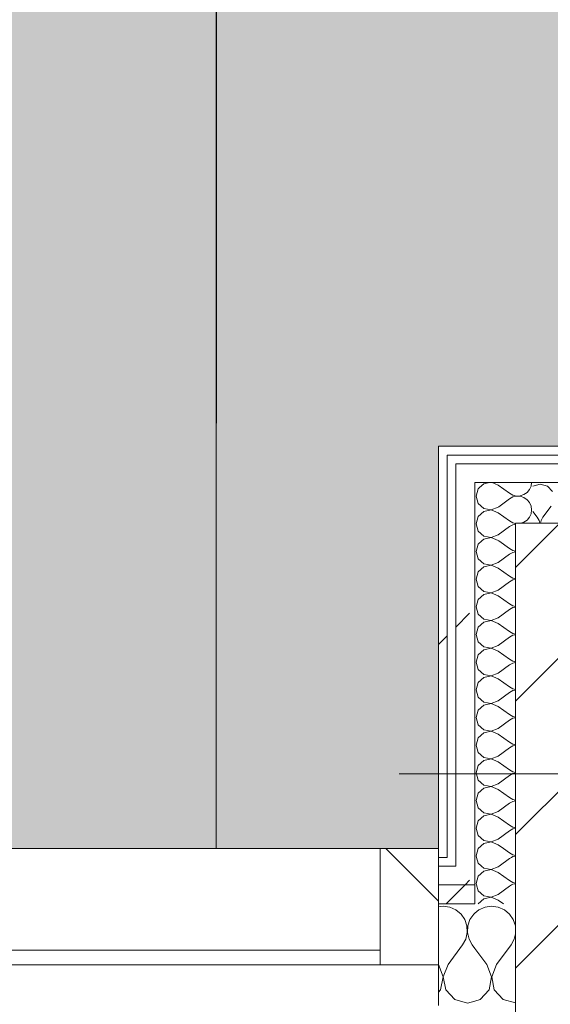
# Model space of a CAD drawing. Header units: millimetres. Extents: x -30280 to 19093, y -19247 to 4746.
# Tile 107 of 166: x -13225 to -12860, y -17045 to -16367. Entities that reach past the tile are written whole.
import ezdxf
from ezdxf.enums import TextEntityAlignment as Align

# ---------------------------------------------------------------- set-up
doc = ezdxf.new("R2010")
doc.units = ezdxf.units.MM
doc.header["$MEASUREMENT"] = 0
doc.linetypes.add('Wipeout_Contour', pattern=[1000, 0, -1000])
for name, color, linetype in [('10_ESTR_Pilars', 7, 'Continuous'), ('Nuevo_05_AUX_Treball', 7, 'Continuous'), ('Nuevo_08_E_Envans secs', 7, 'Continuous'), ('Nuevo_Ventanas Archicad', 7, 'Continuous')]:
    doc.layers.add(name, color=color, linetype=linetype)
for name, color, linetype, lineweight in [('10_ESTR_Pilars_Pluma_Nº__20', 1, 'Continuous', 5), ('10_ESTR_Pilars_Pluma_Nº__28', 7, 'Continuous', 20), ('10_ESTR_Pilars_Pluma_Nº__42', 8, 'Continuous', 25), ('Nuevo_08_E_Envans secs_Pluma_Nº__1', 7, 'Continuous', 5), ('Nuevo_Sellos de Zona Archicad_Pluma_Nº__1', 7, 'Continuous', 5), ('Nuevo_Ventanas Archicad_Pluma_Nº__1', 7, 'Continuous', 5)]:
    doc.layers.add(name, color=color, linetype=linetype, lineweight=lineweight)
for name, color, linetype, lineweight, true_color in [('Nuevo_05_AUX_Treball_Pluma_Nº__3', 7, 'Continuous', 5, 0xa4a4a4), ('Nuevo_08_E_Envans secs_Pluma_Nº__102', 7, 'Continuous', 5, 0xcccccc), ('Nuevo_08_E_Envans secs_Pluma_Nº__171', 171, 'Continuous', 13, 0xaaaaff), ('Nuevo_08_E_Envans secs_Pluma_Nº__177', 7, 'Continuous', 15, 0xf7e046)]:
    doc.layers.add(name, color=color, linetype=linetype, lineweight=lineweight, true_color=true_color)
doc.styles.add('Estilo_Generado_1', font='txt')
pattern_1 = [(45, (0, 0), (-183.8478, 183.8478), [195, -65]), (45, (7e-14, 183.85), (-183.8478, 183.8478), [195, -65])]

# ---------------------------------------------------------------- blocks, each defined once
blk = doc.blocks.new('Planta 1_Sala d_Espera_11_1', base_point=(-17126.29, -15685.26))
at = {"layer": 'Nuevo_05_AUX_Treball', "linetype": 'Continuous', "lineweight": 0, "true_color": 0xf0ffcc}
blk.add_hatch(color=254, dxfattribs=at).paths.add_polyline_path([(-18761.43, -12338.98), (-18763.61, -16937.98), (-13089.43, -16937.98), (-13089.3, -15430.87), (-13084.73, -12338.98), (-14286.11, -12338.98), (-14286.11, -12403.98), (-17641.11, -12403.98), (-17641.11, -12338.98)])
at = {"layer": 'Nuevo_05_AUX_Treball_Pluma_Nº__3', "color": 253, "linetype": 'Continuous', "lineweight": 5, "true_color": 0xa4a4a4, "flags": 128}
blk.add_lwpolyline([(-18761.43, -12338.98), (-18763.61, -16937.98), (-13089.43, -16937.98), (-13089.3, -15430.87), (-13084.73, -12338.98), (-14286.11, -12338.98), (-14286.11, -12403.98), (-17641.11, -12403.98), (-17641.11, -12338.98)], close=True, dxfattribs=at)
at = {"layer": 'Nuevo_Sellos de Zona Archicad_Pluma_Nº__1', "color": 7, "lineweight": 5, "style": 'Estilo_Generado_1'}
for tag, p in [('ROOM_NAME', (-17126.29, -15743.42)), ('ROOM_NUMBER', (-17126.29, -15967.81)), ('ROOM_AREA', (-17126.29, -16195.18))]:
    blk.add_attdef(tag, text='', height=120, dxfattribs=at).set_placement(p, align=Align.TOP_LEFT)
blk = doc.blocks.new('Planta 1_Distribuïdor 1_14_1', base_point=(-8806.62, -15701.22))
at = {"layer": 'Nuevo_05_AUX_Treball', "linetype": 'Continuous', "lineweight": 0, "true_color": 0xf0ffcc}
blk.add_hatch(color=254, dxfattribs=at).paths.add_polyline_path([(-13089.3, -15430.87), (-13089.43, -16937.98), (-12936.6, -16937.98), (-12936.6, -16660.98), (-12309.19, -16660.98), (-12309.19, -16937.98), (-7420.89, -16937.98), (-7420.89, -16580.98), (-6964.89, -16580.98), (-6964.89, -16937.98), (-3949.3, -16961.35), (-3949.3, -15453.52)])
at = {"layer": 'Nuevo_05_AUX_Treball_Pluma_Nº__3', "color": 253, "linetype": 'Continuous', "lineweight": 5, "true_color": 0xa4a4a4, "flags": 128}
blk.add_lwpolyline([(-13089.3, -15430.87), (-13089.43, -16937.98), (-12936.6, -16937.98), (-12936.6, -16660.98), (-12309.19, -16660.98), (-12309.19, -16937.98), (-7420.89, -16937.98), (-7420.89, -16580.98), (-6964.89, -16580.98), (-6964.89, -16937.98), (-3949.3, -16961.35), (-3949.3, -15453.52)], close=True, dxfattribs=at)
at = {"layer": 'Nuevo_Sellos de Zona Archicad_Pluma_Nº__1', "color": 7, "lineweight": 5, "style": 'Estilo_Generado_1'}
for tag, p in [('ROOM_NAME', (-8806.62, -15759.38)), ('ROOM_NUMBER', (-8806.62, -15985.26)), ('ROOM_AREA', (-8806.62, -16211.14))]:
    blk.add_attdef(tag, text='', height=120, dxfattribs=at).set_placement(p, align=Align.TOP_LEFT)
blk = doc.blocks.new('*X149')
at = {"layer": 'Nuevo_08_E_Envans secs_Pluma_Nº__102', "color": 254, "linetype": 'Continuous', "lineweight": 5, "true_color": 0xcccccc}
for p, q in [((-12933.33, -16977.64), (-12936.6, -16978.1)), ((-12928.78, -16978.28), (-12933.33, -16977.64)), ((-12924.57, -16980.13), (-12928.78, -16978.28)), ((-12921.03, -16983.07), (-12924.57, -16980.13)), ((-12918.43, -16986.86), (-12921.03, -16983.07)), ((-12916.96, -16991.21), (-12918.43, -16986.86)), ((-12914.91, -16986.86), (-12916.38, -16991.21)), ((-12912.3, -16983.07), (-12914.91, -16986.86)), ((-12911.6, -16982.48), (-12912.3, -16983.07)), ((-12916.73, -16995.81), (-12916.96, -16991.21)), ((-12916.38, -16991.21), (-12916.6, -16995.81)), ((-12920, -17004.31), (-12917.77, -17000.28)), ((-12917.77, -17000.28), (-12916.73, -16995.81)), ((-12916.6, -16995.81), (-12915.56, -17000.28)), ((-12915.56, -17000.28), (-12913.33, -17004.31)), ((-12930, -17017.64), (-12920, -17004.31)), ((-12911.6, -17006.62), (-12913.33, -17004.31)), ((-12933.4, -17026.15), (-12936.6, -17017.82)), ((-12930, -17017.64), (-12933.27, -17026.15)), ((-12935.09, -17035.1), (-12933.4, -17026.15)), ((-12933.27, -17026.15), (-12931.57, -17035.1)), ((-12936.6, -17036.74), (-12935.09, -17035.1)), ((-12931.57, -17035.1), (-12925.43, -17041.82)), ((-12925.43, -17041.82), (-12916.67, -17044.31)), ((-12916.67, -17044.31), (-12911.6, -17042.87))]:
    blk.add_line(p, q, dxfattribs=at)
blk = doc.blocks.new('*X150')
at = {"layer": 'Nuevo_08_E_Envans secs_Pluma_Nº__102', "color": 254, "linetype": 'Continuous', "lineweight": 5, "true_color": 0xcccccc}
for p, q in [((-12908.76, -16980.13), (-12911.6, -16982.48)), ((-12904.55, -16978.28), (-12908.76, -16980.13)), ((-12900, -16977.64), (-12904.55, -16978.28)), ((-12895.45, -16978.28), (-12900, -16977.64)), ((-12891.24, -16980.13), (-12895.45, -16978.28)), ((-12887.7, -16983.07), (-12891.24, -16980.13)), ((-12885.09, -16986.86), (-12887.7, -16983.07)), ((-12883.62, -16991.21), (-12885.09, -16986.86)), ((-12883.6, -16991.77), (-12883.62, -16991.21)), ((-12886.67, -17004.31), (-12884.44, -17000.28)), ((-12884.44, -17000.28), (-12883.6, -16996.65)), ((-12903.33, -17017.64), (-12911.6, -17006.62)), ((-12896.67, -17017.64), (-12886.67, -17004.31)), ((-12900.07, -17026.15), (-12903.33, -17017.64)), ((-12896.67, -17017.64), (-12899.93, -17026.15)), ((-12901.76, -17035.1), (-12900.07, -17026.15)), ((-12899.93, -17026.15), (-12898.24, -17035.1)), ((-12907.9, -17041.82), (-12901.76, -17035.1)), ((-12898.24, -17035.1), (-12892.1, -17041.82)), ((-12911.6, -17042.87), (-12907.9, -17041.82)), ((-12892.1, -17041.82), (-12883.6, -17044.23))]:
    blk.add_line(p, q, dxfattribs=at)
blk = doc.blocks.new('Ventana Escaparate 27_2')
at = {"layer": 'Nuevo_Ventanas Archicad', "linetype": 'Continuous', "lineweight": 0, "true_color": 0x000000}
h = blk.add_hatch(dxfattribs=at)
h.set_pattern_fill('Acero_0001', color=18, style=0, pattern_type=2)
h.set_pattern_definition([(45, (0, 0), (-159.1, 159.1), []), (45, (-53.03, 53.03), (-159.1, 159.1), [])])
h.paths.add_polyline_path([(2250.73, 0), (2250.73, -80), (2290.73, -80), (2290.73, 0)])
at = {"layer": 'Nuevo_Ventanas Archicad_Pluma_Nº__1', "color": 7, "linetype": 'Continuous', "lineweight": 5}
for p, q in [((2290.73, 0), (2290.73, 28)), ((-2290.73, 0), (2290.73, 0)), ((2250.73, 0), (2250.73, -80)), ((2290.73, 0), (2250.73, 0)), ((2290.73, -80), (2290.73, 0)), ((2290.73, -42), (2290.73, 0)), ((2290.73, -42), (2290.73, 0)), ((-2250.73, -10), (2250.73, -10)), ((2290.73, -55), (2290.73, -42)), ((2290.73, -55), (2290.73, -42)), ((2290.73, -68), (2290.73, -55)), ((2290.73, -68), (2290.73, -55)), ((2290.73, -74), (2290.73, -68)), ((2290.73, -74), (2290.73, -68)), ((2290.73, -80), (2290.73, -74)), ((2290.73, -80), (2290.73, -74)), ((-2290.73, -80), (2290.73, -80)), ((-2290.73, -80), (2290.73, -80)), ((2250.73, -80), (2290.73, -80))]:
    blk.add_line(p, q, dxfattribs=at)
blk = doc.blocks.new('Muro_63_1', base_point=(-18974.61, -17083.98))
at = {"layer": 'Nuevo_08_E_Envans secs_Pluma_Nº__1', "color": 7, "linetype": 'Continuous', "lineweight": 5}
blk.add_line((-12936.6, -17017.98), (-12936.6, -17045.98), dxfattribs=at)
at = {"layer": 'Nuevo_08_E_Envans secs', "color": 7, "lineweight": 20}
for name in ['*X149', '*X150']:
    blk.add_blockref(name, (0, 0), dxfattribs=at)
at = {"color": 254, "linetype": 'Wipeout_Contour', "lineweight": 0, "ltscale": 85254.873302}
blk.add_wipeout([(-12930.6, -16937.98), (-12936.6, -16937.98), (-12936.6, -16943.98), (-12930.6, -16943.98)], dxfattribs=at).dxf.layer = 'Nuevo_08_E_Envans secs'
at = {"layer": 'Nuevo_08_E_Envans secs_Pluma_Nº__171', "linetype": 'Continuous', "lineweight": 13, "true_color": 0xaaaaff}
h = blk.add_hatch(dxfattribs=at)
h.set_pattern_fill('Panellat_HPL_0001', color=161, style=0, pattern_type=2)
h.set_pattern_definition(pattern_1)
h.paths.add_polyline_path([(-12930.6, -16937.98), (-12936.6, -16937.98), (-12936.6, -16943.98), (-12930.6, -16943.98)])
at = {"layer": 'Nuevo_08_E_Envans secs_Pluma_Nº__1', "color": 7, "linetype": 'Continuous', "lineweight": 5}
for p, q in [((-12936.6, -16937.98), (-12936.6, -16943.98)), ((-12930.6, -16937.98), (-12930.6, -16943.98)), ((-12936.6, -16943.98), (-12930.6, -16943.98))]:
    blk.add_line(p, q, dxfattribs=at)
at = {"color": 254, "linetype": 'Wipeout_Contour', "lineweight": 0, "ltscale": 85322.492899}
blk.add_wipeout([(-12911.6, -16962.98), (-12936.6, -16962.98), (-12936.6, -16975.98), (-12911.6, -16975.98)], dxfattribs=at).dxf.layer = 'Nuevo_08_E_Envans secs'
at = {"layer": 'Nuevo_08_E_Envans secs_Pluma_Nº__177', "linetype": 'Continuous', "lineweight": 15, "true_color": 0xf7e046}
h = blk.add_hatch(dxfattribs=at)
h.set_pattern_fill('Panellat_HPL_0001', color=53, style=0, pattern_type=2)
h.set_pattern_definition(pattern_1)
h.paths.add_polyline_path([(-12911.6, -16962.98), (-12936.6, -16962.98), (-12936.6, -16975.98), (-12911.6, -16975.98)])
at = {"layer": 'Nuevo_08_E_Envans secs_Pluma_Nº__1', "color": 7, "linetype": 'Continuous', "lineweight": 5}
for q in [(-12911.6, -16975.98), (-12936.6, -17017.98)]:
    blk.add_line((-12936.6, -16975.98), q, dxfattribs=at)
at = {"color": 254, "linetype": 'Wipeout_Contour', "lineweight": 0, "ltscale": 85296.886959}
blk.add_wipeout([(-12924.6, -16949.98), (-12936.6, -16949.98), (-12936.6, -16962.98), (-12924.6, -16962.98)], dxfattribs=at).dxf.layer = 'Nuevo_08_E_Envans secs'
at = {"layer": 'Nuevo_08_E_Envans secs_Pluma_Nº__177', "linetype": 'Continuous', "lineweight": 15, "true_color": 0xf7e046}
h = blk.add_hatch(dxfattribs=at)
h.set_pattern_fill('Panellat_HPL_0001', color=53, style=0, pattern_type=2)
h.set_pattern_definition(pattern_1)
h.paths.add_polyline_path([(-12924.6, -16949.98), (-12936.6, -16949.98), (-12936.6, -16962.98), (-12924.6, -16962.98)])
at = {"layer": 'Nuevo_08_E_Envans secs_Pluma_Nº__1', "color": 7, "linetype": 'Continuous', "lineweight": 5}
for p, q in [((-12936.6, -16943.98), (-12936.6, -16949.98)), ((-12936.6, -16949.98), (-12930.6, -16949.98)), ((-12936.6, -16949.98), (-12936.6, -16962.98)), ((-12936.6, -16962.98), (-12936.6, -16975.98))]:
    blk.add_line(p, q, dxfattribs=at)
at = {"layer": 'Nuevo_Ventanas Archicad', "color": 253, "linetype": 'Continuous', "lineweight": 5, "true_color": 0xa4a4a6, "xscale": -1, "zscale": 1000, "rotation": 180}
blk.add_blockref('Ventana Escaparate 27_2', (-15227.32, -17017.98), dxfattribs=at)
at = {"color": 254, "linetype": 'Wipeout_Contour', "lineweight": 0, "ltscale": 85266.577555}
blk.add_wipeout([(-12911.6, -16949.98), (-12924.6, -16949.98), (-12924.6, -16962.98), (-12911.6, -16962.98)], dxfattribs=at).dxf.layer = 'Nuevo_08_E_Envans secs'
at = {"layer": 'Nuevo_08_E_Envans secs_Pluma_Nº__177', "linetype": 'Continuous', "lineweight": 15, "true_color": 0xf7e046}
h = blk.add_hatch(dxfattribs=at)
h.set_pattern_fill('Panellat_HPL_0001', color=53, style=0, pattern_type=2)
h.set_pattern_definition(pattern_1)
h.paths.add_polyline_path([(-12911.6, -16949.98), (-12924.6, -16949.98), (-12924.6, -16962.98), (-12911.6, -16962.98)])
at = {"layer": 'Nuevo_08_E_Envans secs_Pluma_Nº__1', "color": 7, "linetype": 'Continuous', "lineweight": 5}
for p, q in [((-12924.6, -16943.98), (-12924.6, -16949.98)), ((-12930.6, -16949.98), (-12924.6, -16949.98)), ((-12911.6, -16949.98), (-12911.6, -16962.98)), ((-12936.6, -16962.98), (-12924.6, -16962.98)), ((-12924.6, -16962.98), (-12911.6, -16962.98)), ((-12911.6, -16962.98), (-12911.6, -16975.98))]:
    blk.add_line(p, q, dxfattribs=at)
blk = doc.blocks.new('*X309')
at = {"layer": 'Nuevo_08_E_Envans secs_Pluma_Nº__102', "color": 254, "linetype": 'Continuous', "lineweight": 5, "true_color": 0xcccccc}
for p, q in [((-12905.38, -16686.72), (-12908.24, -16689.33)), ((-12901.44, -16685.98), (-12905.38, -16686.72)), ((-12895.41, -16687.62), (-12899.68, -16685.98)), ((-12895.41, -16687.62), (-12887.79, -16693.33)), ((-12873.97, -16690.72), (-12872.91, -16688.32)), ((-12872.91, -16688.32), (-12872.59, -16685.98)), ((-12887.79, -16693.33), (-12885.49, -16694.6)), ((-12885.49, -16695.87), (-12887.79, -16697.14)), ((-12885.49, -16694.6), (-12882.93, -16695.2)), ((-12882.93, -16695.28), (-12885.49, -16695.87)), ((-12882.93, -16695.2), (-12880.3, -16695.07)), ((-12880.3, -16695.4), (-12882.93, -16695.28)), ((-12880.3, -16695.07), (-12877.81, -16694.23)), ((-12877.81, -16696.24), (-12880.3, -16695.4)), ((-12877.81, -16694.23), (-12875.65, -16692.74)), ((-12875.65, -16697.73), (-12877.81, -16696.24)), ((-12875.65, -16692.74), (-12873.97, -16690.72)), ((-12895.01, -16702.56), (-12887.79, -16697.14)), ((-12873.97, -16699.75), (-12875.65, -16697.73)), ((-12872.91, -16702.16), (-12873.97, -16699.75)), ((-12872.55, -16704.76), (-12872.91, -16702.16)), ((-12875.65, -16711.79), (-12873.97, -16709.77)), ((-12873.97, -16709.77), (-12872.91, -16707.36)), ((-12872.91, -16707.36), (-12872.55, -16704.76)), ((-12879.88, -16713.98), (-12877.81, -16713.28)), ((-12877.81, -16713.28), (-12875.65, -16711.79))]:
    blk.add_line(p, q, dxfattribs=at)
blk = doc.blocks.new('*X310')
at = {"layer": 'Nuevo_08_E_Envans secs_Pluma_Nº__102', "color": 254, "linetype": 'Continuous', "lineweight": 5, "true_color": 0xcccccc}
for p, q in [((-12910.34, -16962.98), (-12909.22, -16966.91)), ((-12909.22, -16966.91), (-12905.38, -16970.42)), ((-12895.41, -16969.52), (-12887.79, -16963.81)), ((-12886.28, -16962.98), (-12887.79, -16963.81)), ((-12905.38, -16972.43), (-12909.22, -16975.95)), ((-12905.38, -16970.42), (-12900.27, -16971.39)), ((-12900.27, -16971.47), (-12905.38, -16972.43)), ((-12900.27, -16971.39), (-12895.41, -16969.52)), ((-12895.41, -16973.33), (-12900.27, -16971.47)), ((-12895.41, -16973.33), (-12891.88, -16975.98)), ((-12909.22, -16975.95), (-12909.23, -16975.98))]:
    blk.add_line(p, q, dxfattribs=at)
blk = doc.blocks.new('*X311')
at = {"layer": 'Nuevo_08_E_Envans secs_Pluma_Nº__102', "color": 254, "linetype": 'Continuous', "lineweight": 5, "true_color": 0xcccccc}
for p, q in [((-12905.38, -16953.39), (-12909.22, -16956.9)), ((-12906.91, -16949.98), (-12905.38, -16951.38)), ((-12905.38, -16951.38), (-12900.27, -16952.34)), ((-12900.27, -16952.42), (-12905.38, -16953.39)), ((-12900.27, -16952.34), (-12895.41, -16950.48)), ((-12895.41, -16954.29), (-12900.27, -16952.42)), ((-12895.41, -16950.48), (-12894.74, -16949.98)), ((-12909.22, -16956.9), (-12910.64, -16961.9)), ((-12895.41, -16954.29), (-12887.79, -16960)), ((-12887.79, -16960), (-12885.49, -16961.27)), ((-12910.64, -16961.9), (-12910.34, -16962.98)), ((-12885.49, -16962.54), (-12886.28, -16962.98)), ((-12885.49, -16961.27), (-12883.6, -16961.71)), ((-12883.6, -16962.1), (-12885.49, -16962.54))]:
    blk.add_line(p, q, dxfattribs=at)
blk = doc.blocks.new('*X312')
at = {"layer": 'Nuevo_08_E_Envans secs_Pluma_Nº__102', "color": 254, "linetype": 'Continuous', "lineweight": 5, "true_color": 0xcccccc}
for p, q in [((-12910.33, -16943.98), (-12909.22, -16947.86)), ((-12894.74, -16949.98), (-12887.79, -16944.76)), ((-12886.37, -16943.98), (-12887.79, -16944.76)), ((-12909.22, -16947.86), (-12906.91, -16949.98))]:
    blk.add_line(p, q, dxfattribs=at)
blk = doc.blocks.new('*X313')
at = {"layer": 'Nuevo_08_E_Envans secs_Pluma_Nº__102', "color": 254, "linetype": 'Continuous', "lineweight": 5, "true_color": 0xcccccc}
for p, q in [((-12909.26, -16937.98), (-12910.64, -16942.86)), ((-12891.76, -16937.98), (-12887.79, -16940.95)), ((-12910.64, -16942.86), (-12910.33, -16943.98)), ((-12887.79, -16940.95), (-12885.49, -16942.22)), ((-12885.49, -16943.49), (-12886.37, -16943.98)), ((-12885.49, -16942.22), (-12883.6, -16942.66)), ((-12883.6, -16943.05), (-12885.49, -16943.49))]:
    blk.add_line(p, q, dxfattribs=at)
blk = doc.blocks.new('*X314')
at = {"layer": 'Nuevo_08_E_Envans secs_Pluma_Nº__102', "color": 254, "linetype": 'Continuous', "lineweight": 5, "true_color": 0xcccccc}
for p, q in [((-12908.24, -16689.33), (-12909.22, -16690.23)), ((-12909.22, -16690.23), (-12910.64, -16695.24)), ((-12910.64, -16695.24), (-12909.22, -16700.25)), ((-12909.22, -16700.25), (-12905.38, -16703.76)), ((-12900.27, -16704.72), (-12895.41, -16702.86)), ((-12895.41, -16702.86), (-12895.01, -16702.56)), ((-12909.22, -16709.28), (-12910.64, -16714.29)), ((-12905.38, -16705.77), (-12909.22, -16709.28)), ((-12905.38, -16703.76), (-12900.27, -16704.72)), ((-12900.27, -16704.8), (-12905.38, -16705.77)), ((-12895.41, -16706.67), (-12900.27, -16704.8)), ((-12895.41, -16706.67), (-12887.79, -16712.38)), ((-12910.64, -16714.29), (-12909.22, -16719.29)), ((-12895.41, -16721.9), (-12887.79, -16716.19)), ((-12887.79, -16712.38), (-12885.49, -16713.65)), ((-12885.49, -16714.92), (-12887.79, -16716.19)), ((-12885.49, -16713.65), (-12883.6, -16714.09)), ((-12883.6, -16714.48), (-12885.49, -16714.92)), ((-12909.22, -16719.29), (-12905.38, -16722.8)), ((-12905.38, -16722.8), (-12900.27, -16723.77)), ((-12900.27, -16723.77), (-12895.41, -16721.9)), ((-12905.38, -16724.81), (-12906.65, -16725.98)), ((-12900.27, -16723.85), (-12905.38, -16724.81)), ((-12895.41, -16725.71), (-12900.27, -16723.85)), ((-12895.41, -16725.71), (-12895.06, -16725.98))]:
    blk.add_line(p, q, dxfattribs=at)
blk = doc.blocks.new('*X315')
at = {"layer": 'Nuevo_08_E_Envans secs_Pluma_Nº__102', "color": 254, "linetype": 'Continuous', "lineweight": 5, "true_color": 0xcccccc}
for p, q in [((-12909.22, -16728.33), (-12910.64, -16733.33)), ((-12906.65, -16725.98), (-12909.22, -16728.33)), ((-12895.06, -16725.98), (-12887.79, -16731.43)), ((-12910.64, -16733.33), (-12909.22, -16738.34)), ((-12895.41, -16740.95), (-12887.79, -16735.24)), ((-12887.79, -16731.43), (-12885.49, -16732.7)), ((-12885.49, -16733.97), (-12887.79, -16735.24)), ((-12885.49, -16732.7), (-12883.6, -16733.14)), ((-12883.6, -16733.53), (-12885.49, -16733.97)), ((-12909.22, -16738.34), (-12905.38, -16741.85)), ((-12905.38, -16741.85), (-12900.27, -16742.82)), ((-12900.27, -16742.9), (-12905.38, -16743.86)), ((-12900.27, -16742.82), (-12895.41, -16740.95)), ((-12895.41, -16744.76), (-12900.27, -16742.9)), ((-12909.22, -16747.37), (-12910.64, -16752.38)), ((-12905.38, -16743.86), (-12909.22, -16747.37)), ((-12895.41, -16744.76), (-12887.79, -16750.48)), ((-12887.79, -16750.48), (-12885.49, -16751.75)), ((-12910.64, -16752.38), (-12909.22, -16757.39)), ((-12909.22, -16757.39), (-12905.38, -16760.9)), ((-12895.41, -16760), (-12887.79, -16754.29)), ((-12885.49, -16753.01), (-12887.79, -16754.29)), ((-12885.49, -16751.75), (-12883.6, -16752.19)), ((-12883.6, -16752.57), (-12885.49, -16753.01)), ((-12905.38, -16762.91), (-12909.22, -16766.42)), ((-12905.38, -16760.9), (-12900.27, -16761.87)), ((-12900.27, -16761.94), (-12905.38, -16762.91)), ((-12900.27, -16761.87), (-12895.41, -16760)), ((-12895.41, -16763.81), (-12900.27, -16761.94)), ((-12895.41, -16763.81), (-12887.79, -16769.52)), ((-12909.22, -16766.42), (-12910.64, -16771.43)), ((-12887.79, -16769.52), (-12885.49, -16770.8)), ((-12885.49, -16770.8), (-12883.6, -16771.23)), ((-12910.64, -16771.43), (-12909.22, -16776.44)), ((-12909.22, -16776.44), (-12905.38, -16779.95)), ((-12895.41, -16779.05), (-12887.79, -16773.33)), ((-12885.49, -16772.06), (-12887.79, -16773.33)), ((-12883.6, -16771.62), (-12885.49, -16772.06)), ((-12905.38, -16781.96), (-12909.22, -16785.47)), ((-12905.38, -16779.95), (-12900.27, -16780.91)), ((-12900.27, -16780.99), (-12905.38, -16781.96)), ((-12900.27, -16780.91), (-12895.41, -16779.05)), ((-12895.41, -16782.86), (-12900.27, -16780.99)), ((-12895.41, -16782.86), (-12887.79, -16788.57)), ((-12909.22, -16785.47), (-12910.64, -16790.48)), ((-12910.64, -16790.48), (-12909.22, -16795.48)), ((-12887.79, -16788.57), (-12885.49, -16789.84)), ((-12885.49, -16791.11), (-12887.79, -16792.38)), ((-12885.49, -16789.84), (-12883.6, -16790.28)), ((-12883.6, -16790.67), (-12885.49, -16791.11)), ((-12909.22, -16795.48), (-12905.38, -16798.99)), ((-12895.41, -16798.1), (-12887.79, -16792.38)), ((-12909.22, -16804.52), (-12910.64, -16809.52)), ((-12905.38, -16801.01), (-12909.22, -16804.52)), ((-12905.38, -16798.99), (-12900.27, -16799.96)), ((-12900.27, -16800.04), (-12905.38, -16801.01)), ((-12900.27, -16799.96), (-12895.41, -16798.1)), ((-12895.41, -16801.9), (-12900.27, -16800.04)), ((-12895.41, -16801.9), (-12887.79, -16807.62)), ((-12910.64, -16809.52), (-12909.22, -16814.53)), ((-12895.41, -16817.14), (-12887.79, -16811.43)), ((-12887.79, -16807.62), (-12885.49, -16808.89)), ((-12885.49, -16810.16), (-12887.79, -16811.43)), ((-12885.49, -16808.89), (-12883.6, -16809.33)), ((-12883.6, -16809.72), (-12885.49, -16810.16)), ((-12909.22, -16814.53), (-12905.38, -16818.04)), ((-12905.38, -16818.04), (-12900.27, -16819.01)), ((-12900.27, -16819.01), (-12895.41, -16817.14)), ((-12909.22, -16823.56), (-12910.64, -16828.57)), ((-12905.38, -16820.05), (-12909.22, -16823.56)), ((-12900.27, -16819.09), (-12905.38, -16820.05)), ((-12895.41, -16820.95), (-12900.27, -16819.09)), ((-12895.41, -16820.95), (-12887.79, -16826.67)), ((-12910.64, -16828.57), (-12909.22, -16833.58)), ((-12895.41, -16836.19), (-12887.79, -16830.48)), ((-12887.79, -16826.67), (-12885.49, -16827.94)), ((-12885.49, -16829.2), (-12887.79, -16830.48)), ((-12885.49, -16827.94), (-12883.6, -16828.38)), ((-12883.6, -16828.77), (-12885.49, -16829.2)), ((-12909.22, -16833.58), (-12905.38, -16837.09)), ((-12905.38, -16837.09), (-12900.27, -16838.06)), ((-12900.27, -16838.13), (-12905.38, -16839.1)), ((-12900.27, -16838.06), (-12895.41, -16836.19)), ((-12895.41, -16840), (-12900.27, -16838.13)), ((-12909.22, -16842.61), (-12910.64, -16847.62)), ((-12905.38, -16839.1), (-12909.22, -16842.61)), ((-12895.41, -16840), (-12887.79, -16845.71)), ((-12910.64, -16847.62), (-12909.22, -16852.63)), ((-12895.41, -16855.24), (-12887.79, -16849.52)), ((-12887.79, -16845.71), (-12885.49, -16846.99)), ((-12885.49, -16848.25), (-12887.79, -16849.52)), ((-12885.49, -16846.99), (-12883.6, -16847.43)), ((-12883.6, -16847.81), (-12885.49, -16848.25)), ((-12909.22, -16852.63), (-12905.38, -16856.14)), ((-12905.38, -16858.15), (-12909.22, -16861.66)), ((-12905.38, -16856.14), (-12900.27, -16857.1)), ((-12900.27, -16857.18), (-12905.38, -16858.15)), ((-12900.27, -16857.1), (-12895.41, -16855.24)), ((-12895.41, -16859.05), (-12900.27, -16857.18)), ((-12895.41, -16859.05), (-12887.79, -16864.76)), ((-12909.22, -16861.66), (-12910.64, -16866.67)), ((-12887.79, -16864.76), (-12885.49, -16866.03)), ((-12910.64, -16866.67), (-12909.22, -16871.67)), ((-12909.22, -16871.67), (-12905.38, -16875.19)), ((-12895.41, -16874.29), (-12887.79, -16868.57)), ((-12885.49, -16867.3), (-12887.79, -16868.57)), ((-12885.49, -16866.03), (-12883.6, -16866.47)), ((-12883.6, -16866.86), (-12885.49, -16867.3)), ((-12905.38, -16877.2), (-12909.22, -16880.71)), ((-12905.38, -16875.19), (-12900.27, -16876.15)), ((-12900.27, -16876.23), (-12905.38, -16877.2)), ((-12900.27, -16876.15), (-12895.41, -16874.29)), ((-12895.41, -16878.1), (-12900.27, -16876.23)), ((-12895.41, -16878.1), (-12887.79, -16883.81)), ((-12909.22, -16880.71), (-12910.64, -16885.71)), ((-12910.64, -16885.71), (-12909.22, -16890.72)), ((-12887.79, -16883.81), (-12885.49, -16885.08)), ((-12885.49, -16885.08), (-12883.6, -16885.52)), ((-12883.6, -16885.91), (-12885.49, -16886.35)), ((-12909.22, -16890.72), (-12905.38, -16894.23)), ((-12895.41, -16893.33), (-12887.79, -16887.62)), ((-12885.49, -16886.35), (-12887.79, -16887.62)), ((-12909.22, -16899.75), (-12910.64, -16904.76)), ((-12905.38, -16896.24), (-12909.22, -16899.75)), ((-12905.38, -16894.23), (-12900.27, -16895.2)), ((-12900.27, -16895.28), (-12905.38, -16896.24)), ((-12900.27, -16895.2), (-12895.41, -16893.33)), ((-12895.41, -16897.14), (-12900.27, -16895.28)), ((-12895.41, -16897.14), (-12887.79, -16902.86)), ((-12910.64, -16904.76), (-12909.22, -16909.77)), ((-12887.79, -16902.86), (-12885.49, -16904.13)), ((-12885.49, -16905.4), (-12887.79, -16906.67)), ((-12885.49, -16904.13), (-12883.6, -16904.57)), ((-12883.6, -16904.96), (-12885.49, -16905.4)), ((-12909.22, -16909.77), (-12905.38, -16913.28)), ((-12905.38, -16913.28), (-12900.27, -16914.25)), ((-12900.27, -16914.25), (-12895.41, -16912.38)), ((-12895.41, -16912.38), (-12887.79, -16906.67)), ((-12909.22, -16918.8), (-12910.64, -16923.81)), ((-12905.38, -16915.29), (-12909.22, -16918.8)), ((-12900.27, -16914.32), (-12905.38, -16915.29)), ((-12895.41, -16916.19), (-12900.27, -16914.32)), ((-12895.41, -16916.19), (-12887.79, -16921.9)), ((-12910.64, -16923.81), (-12909.22, -16928.82)), ((-12895.41, -16931.43), (-12887.79, -16925.71)), ((-12887.79, -16921.9), (-12885.49, -16923.18)), ((-12885.49, -16924.44), (-12887.79, -16925.71)), ((-12885.49, -16923.18), (-12883.6, -16923.62)), ((-12883.6, -16924), (-12885.49, -16924.44)), ((-12909.22, -16928.82), (-12905.38, -16932.33)), ((-12905.38, -16932.33), (-12900.27, -16933.29)), ((-12900.27, -16933.37), (-12905.38, -16934.34)), ((-12900.27, -16933.29), (-12895.41, -16931.43)), ((-12895.41, -16935.24), (-12900.27, -16933.37)), ((-12909.22, -16937.85), (-12909.26, -16937.98)), ((-12905.38, -16934.34), (-12909.22, -16937.85)), ((-12895.41, -16935.24), (-12891.76, -16937.98))]:
    blk.add_line(p, q, dxfattribs=at)
blk = doc.blocks.new('Muro_88_1', base_point=(-12936.6, -17083.98))
at = {"layer": 'Nuevo_08_E_Envans secs_Pluma_Nº__1', "color": 7, "linetype": 'Continuous', "lineweight": 5}
blk.add_line((-12911.6, -16962.98), (-12911.6, -16975.98), dxfattribs=at)
at = {"layer": 'Nuevo_08_E_Envans secs', "color": 7, "lineweight": 20}
for name in ['*X311', '*X310']:
    blk.add_blockref(name, (0, 0), dxfattribs=at)
at = {"color": 254, "linetype": 'Wipeout_Contour', "lineweight": 0, "ltscale": 63278.355402}
blk.add_wipeout([(-12930.6, -16660.98), (-12936.6, -16660.98), (-12930.6, -16666.98)], dxfattribs=at).dxf.layer = 'Nuevo_08_E_Envans secs'
at = {"color": 254, "linetype": 'Wipeout_Contour', "lineweight": 0, "ltscale": 63281.704821}
blk.add_wipeout([(-12911.6, -16672.98), (-12924.6, -16672.98), (-12911.6, -16685.98)], dxfattribs=at).dxf.layer = 'Nuevo_08_E_Envans secs'
at = {"layer": 'Nuevo_08_E_Envans secs_Pluma_Nº__171', "linetype": 'Continuous', "lineweight": 13, "true_color": 0xaaaaff}
h = blk.add_hatch(dxfattribs=at)
h.set_pattern_fill('Panellat_HPL_0001', color=161, style=0, pattern_type=2)
h.set_pattern_definition(pattern_1)
h.paths.add_polyline_path([(-12930.6, -16660.98), (-12936.6, -16660.98), (-12930.6, -16666.98)])
at = {"layer": 'Nuevo_08_E_Envans secs_Pluma_Nº__177', "linetype": 'Continuous', "lineweight": 15, "true_color": 0xf7e046}
h = blk.add_hatch(dxfattribs=at)
h.set_pattern_fill('Panellat_HPL_0001', color=53, style=0, pattern_type=2)
h.set_pattern_definition(pattern_1)
h.paths.add_polyline_path([(-12911.6, -16672.98), (-12924.6, -16672.98), (-12911.6, -16685.98)])
at = {"layer": 'Nuevo_08_E_Envans secs', "color": 7, "lineweight": 20}
blk.add_blockref('*X309', (0, 0), dxfattribs=at)
at = {"color": 254, "linetype": 'Wipeout_Contour', "lineweight": 0, "ltscale": 85236.352307}
blk.add_wipeout([(-12911.6, -16943.98), (-12924.6, -16943.98), (-12924.6, -16949.98), (-12911.6, -16949.98)], dxfattribs=at).dxf.layer = 'Nuevo_08_E_Envans secs'
at = {"layer": 'Nuevo_08_E_Envans secs_Pluma_Nº__177', "linetype": 'Continuous', "lineweight": 15, "true_color": 0xf7e046}
h = blk.add_hatch(dxfattribs=at)
h.set_pattern_fill('Panellat_HPL_0001', color=53, style=0, pattern_type=2)
h.set_pattern_definition(pattern_1)
h.paths.add_polyline_path([(-12911.6, -16943.98), (-12924.6, -16943.98), (-12924.6, -16949.98), (-12911.6, -16949.98)])
at = {"layer": 'Nuevo_08_E_Envans secs_Pluma_Nº__1', "color": 7, "linetype": 'Continuous', "lineweight": 5}
blk.add_line((-12911.6, -16949.98), (-12911.6, -16962.98), dxfattribs=at)
at = {"layer": 'Nuevo_08_E_Envans secs', "color": 7, "lineweight": 20}
blk.add_blockref('*X312', (0, 0), dxfattribs=at)
at = {"color": 254, "linetype": 'Wipeout_Contour', "lineweight": 0, "ltscale": 63286.950924}
blk.add_wipeout([(-12930.6, -16666.98), (-12936.6, -16660.98), (-12936.6, -16666.98)], dxfattribs=at).dxf.layer = 'Nuevo_08_E_Envans secs'
at = {"color": 254, "linetype": 'Wipeout_Contour', "lineweight": 0, "ltscale": 63300.121202}
blk.add_wipeout([(-12911.6, -16685.98), (-12924.6, -16672.98), (-12924.6, -16685.98)], dxfattribs=at).dxf.layer = 'Nuevo_08_E_Envans secs'
at = {"layer": 'Nuevo_08_E_Envans secs_Pluma_Nº__171', "linetype": 'Continuous', "lineweight": 13, "true_color": 0xaaaaff}
h = blk.add_hatch(dxfattribs=at)
h.set_pattern_fill('Panellat_HPL_0001', color=161, style=0, pattern_type=2)
h.set_pattern_definition(pattern_1)
h.paths.add_polyline_path([(-12930.6, -16666.98), (-12936.6, -16660.98), (-12936.6, -16666.98)])
at = {"layer": 'Nuevo_08_E_Envans secs_Pluma_Nº__177', "linetype": 'Continuous', "lineweight": 15, "true_color": 0xf7e046}
h = blk.add_hatch(dxfattribs=at)
h.set_pattern_fill('Panellat_HPL_0001', color=53, style=0, pattern_type=2)
h.set_pattern_definition(pattern_1)
h.paths.add_polyline_path([(-12911.6, -16685.98), (-12924.6, -16672.98), (-12924.6, -16685.98)])
at = {"layer": 'Nuevo_08_E_Envans secs_Pluma_Nº__1', "color": 7, "linetype": 'Continuous', "lineweight": 5}
blk.add_line((-12911.6, -16672.98), (-12924.6, -16672.98), dxfattribs=at)
at = {"layer": 'Nuevo_08_E_Envans secs_Pluma_Nº__1', "color": 7, "linetype": 'Continuous', "lineweight": 5, "flags": 128}
blk.add_lwpolyline([(-12936.6, -16660.98), (-12930.6, -16660.98)], dxfattribs=at)
at = {"color": 254, "linetype": 'Wipeout_Contour', "lineweight": 0, "ltscale": 85217.266509}
blk.add_wipeout([(-12911.6, -16937.98), (-12924.6, -16937.98), (-12924.6, -16943.98), (-12911.6, -16943.98)], dxfattribs=at).dxf.layer = 'Nuevo_08_E_Envans secs'
at = {"layer": 'Nuevo_08_E_Envans secs_Pluma_Nº__177', "linetype": 'Continuous', "lineweight": 15, "true_color": 0xf7e046}
h = blk.add_hatch(dxfattribs=at)
h.set_pattern_fill('Panellat_HPL_0001', color=53, style=0, pattern_type=2)
h.set_pattern_definition(pattern_1)
h.paths.add_polyline_path([(-12911.6, -16937.98), (-12924.6, -16937.98), (-12924.6, -16943.98), (-12911.6, -16943.98)])
at = {"layer": 'Nuevo_08_E_Envans secs_Pluma_Nº__1', "color": 7, "linetype": 'Continuous', "lineweight": 5}
for p, q in [((-12924.6, -16943.98), (-12924.6, -16949.98)), ((-12911.6, -16943.98), (-12911.6, -16949.98))]:
    blk.add_line(p, q, dxfattribs=at)
at = {"layer": 'Nuevo_08_E_Envans secs', "color": 7, "lineweight": 20}
blk.add_blockref('*X313', (0, 0), dxfattribs=at)
at = {"color": 254, "linetype": 'Wipeout_Contour', "lineweight": 0, "ltscale": 84815.836696}
blk.add_wipeout([(-12936.6, -16666.98), (-12936.6, -16937.98), (-12930.6, -16937.98), (-12930.6, -16666.98)], dxfattribs=at).dxf.layer = 'Nuevo_08_E_Envans secs'
at = {"layer": 'Nuevo_08_E_Envans secs_Pluma_Nº__171', "linetype": 'Continuous', "lineweight": 13, "true_color": 0xaaaaff}
h = blk.add_hatch(dxfattribs=at)
h.set_pattern_fill('Panellat_HPL_0001', color=161, style=0, pattern_type=2)
h.set_pattern_definition(pattern_1)
h.paths.add_polyline_path([(-12936.6, -16666.98), (-12936.6, -16937.98), (-12930.6, -16937.98), (-12930.6, -16666.98)])
at = {"layer": 'Nuevo_08_E_Envans secs_Pluma_Nº__1', "color": 7, "linetype": 'Continuous', "lineweight": 5}
for p, q in [((-12924.6, -16666.98), (-12930.6, -16666.98)), ((-12930.6, -16666.98), (-12930.6, -16672.98)), ((-12930.6, -16672.98), (-12930.6, -16937.98)), ((-12930.6, -16937.98), (-12930.6, -16943.98))]:
    blk.add_line(p, q, dxfattribs=at)
at = {"layer": 'Nuevo_08_E_Envans secs_Pluma_Nº__1', "color": 7, "linetype": 'Continuous', "lineweight": 5, "flags": 128}
blk.add_lwpolyline([(-12936.6, -16660.98), (-12936.6, -16937.98)], dxfattribs=at)
at = {"color": 254, "linetype": 'Wipeout_Contour', "lineweight": 0, "ltscale": 84808.07576}
blk.add_wipeout([(-12924.6, -16685.98), (-12924.6, -16937.98), (-12911.6, -16937.98), (-12911.6, -16685.98)], dxfattribs=at).dxf.layer = 'Nuevo_08_E_Envans secs'
at = {"layer": 'Nuevo_08_E_Envans secs_Pluma_Nº__177', "linetype": 'Continuous', "lineweight": 15, "true_color": 0xf7e046}
h = blk.add_hatch(dxfattribs=at)
h.set_pattern_fill('Panellat_HPL_0001', color=53, style=0, pattern_type=2)
h.set_pattern_definition(pattern_1)
h.paths.add_polyline_path([(-12924.6, -16685.98), (-12924.6, -16937.98), (-12911.6, -16937.98), (-12911.6, -16685.98)])
at = {"layer": 'Nuevo_08_E_Envans secs_Pluma_Nº__1', "color": 7, "linetype": 'Continuous', "lineweight": 5}
for p, q in [((-12924.6, -16672.98), (-12924.6, -16685.98)), ((-12924.6, -16685.98), (-12924.6, -16937.98)), ((-12871.6, -16685.98), (-12911.6, -16685.98)), ((-12911.6, -16685.98), (-12911.6, -16725.98)), ((-12911.6, -16725.98), (-12911.6, -16937.98)), ((-12924.6, -16937.98), (-12924.6, -16943.98)), ((-12911.6, -16937.98), (-12911.6, -16943.98))]:
    blk.add_line(p, q, dxfattribs=at)
at = {"layer": 'Nuevo_08_E_Envans secs', "color": 7, "lineweight": 20}
for name in ['*X314', '*X315']:
    blk.add_blockref(name, (0, 0), dxfattribs=at)
blk = doc.blocks.new('*X319')
at = {"layer": 'Nuevo_08_E_Envans secs_Pluma_Nº__102', "color": 254, "linetype": 'Continuous', "lineweight": 5, "true_color": 0xcccccc}
for p, q in [((-12866.67, -16686.93), (-12871.6, -16688.33)), ((-12861.66, -16688.35), (-12866.67, -16686.93)), ((-12858.15, -16692.19), (-12861.66, -16688.35)), ((-12859.05, -16702.17), (-12864.76, -16709.79)), ((-12871.6, -16705.75), (-12868.57, -16709.79)), ((-12867.3, -16712.08), (-12868.57, -16709.79)), ((-12864.76, -16709.79), (-12866.03, -16712.08)), ((-12866.86, -16713.98), (-12867.3, -16712.08)), ((-12866.03, -16712.08), (-12866.47, -16713.98))]:
    blk.add_line(p, q, dxfattribs=at)
blk = doc.blocks.new('Muro_89_1', base_point=(-12936.6, -16660.98))
at = {"color": 254, "linetype": 'Wipeout_Contour', "lineweight": 0, "ltscale": 83626.365944}
blk.add_wipeout([(-12930.6, -16660.98), (-12930.6, -16666.98), (-12315.19, -16666.98), (-12315.19, -16660.98)], dxfattribs=at).dxf.layer = 'Nuevo_08_E_Envans secs'
at = {"color": 254, "linetype": 'Wipeout_Contour', "lineweight": 0, "ltscale": 83675.109348}
blk.add_wipeout([(-12911.6, -16685.98), (-12334.19, -16685.98), (-12334.19, -16672.98), (-12911.6, -16672.98)], dxfattribs=at).dxf.layer = 'Nuevo_08_E_Envans secs'
at = {"layer": 'Nuevo_08_E_Envans secs_Pluma_Nº__171', "linetype": 'Continuous', "lineweight": 13, "true_color": 0xaaaaff}
h = blk.add_hatch(dxfattribs=at)
h.set_pattern_fill('Panellat_HPL_0001', color=161, style=0, pattern_type=2)
h.set_pattern_definition(pattern_1)
h.paths.add_polyline_path([(-12930.6, -16660.98), (-12930.6, -16666.98), (-12315.19, -16666.98), (-12315.19, -16660.98)])
at = {"layer": 'Nuevo_08_E_Envans secs_Pluma_Nº__177', "linetype": 'Continuous', "lineweight": 15, "true_color": 0xf7e046}
h = blk.add_hatch(dxfattribs=at)
h.set_pattern_fill('Panellat_HPL_0001', color=53, style=0, pattern_type=2)
h.set_pattern_definition(pattern_1)
h.paths.add_polyline_path([(-12911.6, -16685.98), (-12334.19, -16685.98), (-12334.19, -16672.98), (-12911.6, -16672.98)])
at = {"layer": 'Nuevo_08_E_Envans secs_Pluma_Nº__1', "color": 7, "linetype": 'Continuous', "lineweight": 5}
for p, q in [((-12924.6, -16666.98), (-12930.6, -16666.98)), ((-12321.19, -16666.98), (-12924.6, -16666.98)), ((-12911.6, -16672.98), (-12924.6, -16672.98)), ((-12334.19, -16672.98), (-12911.6, -16672.98)), ((-12871.6, -16685.98), (-12911.6, -16685.98)), ((-12374.19, -16685.98), (-12871.6, -16685.98))]:
    blk.add_line(p, q, dxfattribs=at)
at = {"layer": 'Nuevo_08_E_Envans secs_Pluma_Nº__1', "color": 7, "linetype": 'Continuous', "lineweight": 5, "flags": 128}
blk.add_lwpolyline([(-12309.19, -16660.98), (-12930.6, -16660.98)], dxfattribs=at)
at = {"layer": 'Nuevo_08_E_Envans secs', "color": 7, "lineweight": 20}
blk.add_blockref('*X319', (0, 0), dxfattribs=at)
blk = doc.blocks.new('Pilar_23_1', base_point=(-12758.6, -16886.48))
at = {"color": 254, "linetype": 'Wipeout_Contour', "lineweight": 0, "ltscale": 84659.834161}
blk.add_wipeout([(-12883.6, -17058.98), (-12633.6, -17058.98), (-12633.6, -16713.98), (-12883.6, -16713.98)], dxfattribs=at).dxf.layer = '10_ESTR_Pilars'
at = {"layer": '10_ESTR_Pilars_Pluma_Nº__42', "linetype": 'Continuous', "lineweight": 25}
h = blk.add_hatch(dxfattribs=at)
h.set_pattern_fill('00_GCT_trama_45º_e1_400__05', color=8, style=0, pattern_type=2)
h.set_pattern_definition([(45, (0, 0), (-45.96194, 45.96194), [])])
h.paths.add_polyline_path([(-12883.6, -17058.98), (-12633.6, -17058.98), (-12633.6, -16713.98), (-12883.6, -16713.98)])
at = {"layer": '10_ESTR_Pilars_Pluma_Nº__20', "color": 1, "linetype": 'Continuous', "lineweight": 5}
blk.add_line((-12838.6, -16886.48), (-12963.6, -16886.48), dxfattribs=at)
at = {"layer": '10_ESTR_Pilars_Pluma_Nº__28', "color": 7, "linetype": 'Continuous', "lineweight": 20, "flags": 128}
blk.add_lwpolyline([(-12883.6, -17058.98), (-12633.6, -17058.98), (-12633.6, -16713.98), (-12883.6, -16713.98)], close=True, dxfattribs=at)

msp = doc.modelspace()

# ---------------------------------------------------------------- linework, layer by layer
at = {"layer": 'Nuevo_05_AUX_Treball', "color": 254, "linetype": 'Continuous', "lineweight": 0, "true_color": 0xf0ffcc, "flags": 128}
for points in [[(-18761.43, -12338.98), (-18763.61, -16937.98), (-13089.43, -16937.98), (-13089.3, -15430.87), (-13084.73, -12338.98), (-14286.11, -12338.98), (-14286.11, -12403.98), (-17641.11, -12403.98), (-17641.11, -12338.98)], [(-13089.3, -15430.87), (-13089.43, -16937.98), (-12936.6, -16937.98), (-12936.6, -16660.98), (-12309.19, -16660.98), (-12309.19, -16937.98), (-7420.89, -16937.98), (-7420.89, -16580.98), (-6964.89, -16580.98), (-6964.89, -16937.98), (-3949.3, -16961.35), (-3949.3, -15453.52)]]:
    msp.add_lwpolyline(points, close=True, dxfattribs=at)

# ---------------------------------------------------------------- block references
at = {"layer": 'Nuevo_05_AUX_Treball', "color": 7, "linetype": 'Continuous', "lineweight": 5}
for name, p in [('Planta 1_Sala d_Espera_11_1', (-17126.29, -15685.26)), ('Planta 1_Distribuïdor 1_14_1', (-8806.62, -15701.22))]:
    msp.add_blockref(name, p, dxfattribs=at)

# ---------------------------------------------------------------- next in the draw order: block references
at = {"layer": 'Nuevo_08_E_Envans secs', "color": 7, "lineweight": 20}
msp.add_blockref('Muro_63_1', (-18974.61, -17083.98), dxfattribs=at)

# ---------------------------------------------------------------- next in the draw order: block references
msp.add_blockref('Muro_88_1', (-12936.6, -17083.98), dxfattribs=at)

# ---------------------------------------------------------------- next in the draw order: block references
msp.add_blockref('Muro_89_1', (-12936.6, -16660.98), dxfattribs=at)

# ---------------------------------------------------------------- next in the draw order: block references
at = {"layer": '10_ESTR_Pilars', "color": 7, "lineweight": 20}
msp.add_blockref('Pilar_23_1', (-12758.6, -16886.48), dxfattribs=at)

doc.saveas('drawing.dxf')
